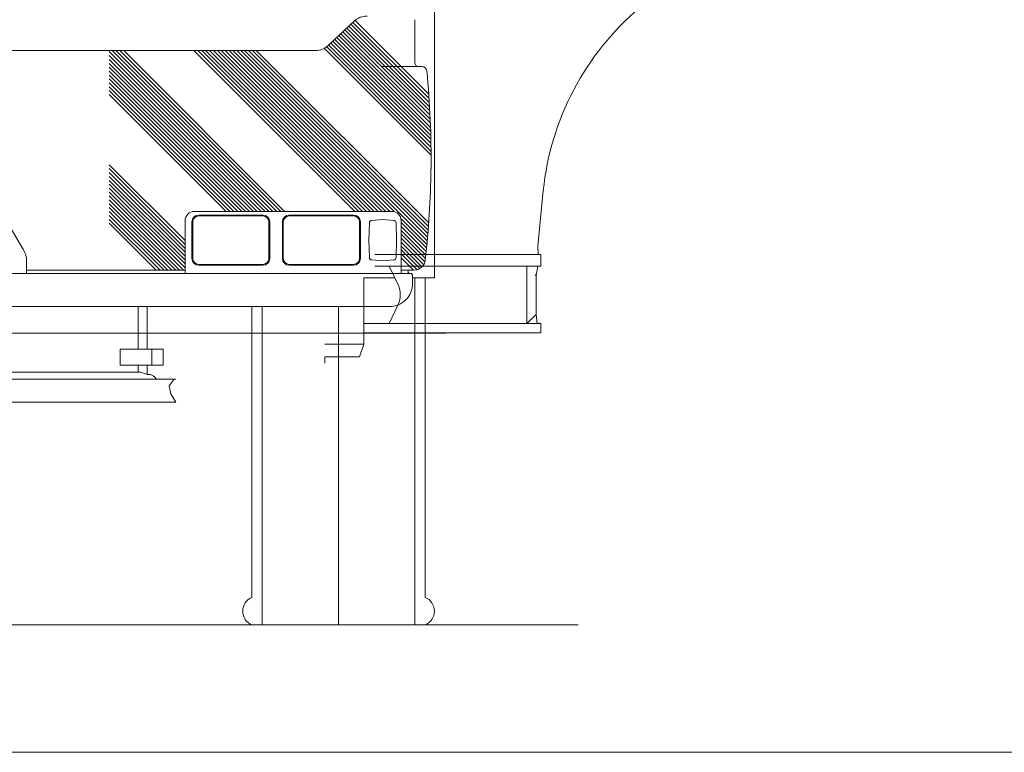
# Model space of a CAD drawing. Extents: x 6150 to 37180, y 3727 to 23870.
# Tile 6 of 27: x 12215 to 14358, y 4500 to 6094. Entities that reach past the tile are written whole.
import ezdxf

# ---------------------------------------------------------------- set-up
doc = ezdxf.new("R2010")
doc.units = 0
doc.header["$LTSCALE"] = 37.5
doc.header["$MEASUREMENT"] = 0
doc.linetypes.add('CENTER', pattern=[50.5, 30, -9, 2.5, -9])
doc.layers.add('10', color=216, linetype='Continuous')
doc.layers.add('11', color=251, linetype='Continuous')

# ---------------------------------------------------------------- blocks, each defined once
blk = doc.blocks.new('*G210')
at = {"layer": '11', "color": 251, "linetype": 'Continuous', "lineweight": 9}
for p, q in [((13342.2, 5600.9), (13354.5, 5722.3)), ((13343.6, 5582.7), (13342.2, 5600.9)), ((13348.7, 5582.7), (12987.7, 5582.7)), ((13320.5, 5582.7), (12987.7, 5582.7)), ((13307.1, 5582.7), (13320.5, 5582.7)), ((13320.5, 5582.7), (13343.6, 5582.7)), ((13348.7, 5557.7), (13348.7, 5582.7)), ((12987.7, 5557.7), (13348.7, 5557.7)), ((13019.3, 5557.7), (13318.7, 5557.7)), ((13038.5, 5516.8), (13019.3, 5557.7)), ((13318.7, 5557.7), (13318.7, 5432.6)), ((13318.7, 5432.6), (13318.7, 5557.7)), ((13342.6, 5557.7), (13318.7, 5557.7)), ((13338.7, 5537.7), (13342.6, 5557.7)), ((12963.9, 5532.6), (12963.9, 5412)), ((12963.9, 5532.1), (13031.3, 5532.1)), ((13336.7, 5539.7), (13338.7, 5537.7)), ((13338.7, 5537.7), (13338.7, 5452.6)), ((13018.9, 5432.6), (13038.5, 5474.4)), ((13338.7, 5452.6), (13318.7, 5432.6)), ((13318.7, 5432.6), (13338.7, 5452.6)), ((13338.7, 5452.6), (13341, 5432.6)), ((12963.9, 5432.6), (13348.7, 5432.6)), ((13318.7, 5432.6), (13018.9, 5432.6)), ((13046.7, 5432.6), (13029.5, 5432.6)), ((13320, 5432.6), (13318.7, 5432.6)), ((13337.1, 5432.6), (13320, 5432.6)), ((13341, 5432.6), (13337.1, 5432.6)), ((13348.7, 5432.6), (13348.7, 5412.6)), ((12963.9, 5412.6), (12963.9, 5398.1)), ((13341.7, 5412.6), (12963.9, 5412.6)), ((13348.7, 5412.6), (13341.7, 5412.6)), ((12963.9, 5387.7), (12878.9, 5387.7)), ((12963.9, 5387.7), (12954.3, 5360.6)), ((12963.9, 5398.1), (12963.9, 5387.7)), ((12954.3, 5360.6), (12878.9, 5360.6)), ((17110, 4500), (11535.3, 4500))]:
    blk.add_line(p, q, dxfattribs=at)
at = {"layer": '11', "color": 251, "linetype": 'CENTER', "lineweight": 9}
blk.add_line((12878.9, 5360.6), (12878.9, 5346.9), dxfattribs=at)
at = {"layer": '11', "color": 251, "linetype": 'Continuous', "lineweight": 9}
for centre, radius, start, end in [((13951.4, 5661.8), 600, 130.2436, 174.2135), ((12993.2, 5495.6), 50, -25.0935, 25.0995)]:
    blk.add_arc(centre, radius, start, end, dxfattribs=at)
blk = doc.blocks.new('*G216')
at = {"layer": '10', "color": 216, "linetype": 'Continuous', "lineweight": 9}
for p, q in [((13074.9996, 5532.07692), (13074.9996, 4777.0754)), ((13097.4996, 5532.07692), (13097.4996, 4837.0754)), ((12720.4976, 4977.0766), (12720.4976, 5469.89156)), ((12742.9976, 4777.0754), (12742.9976, 5469.89156)), ((12720.4976, 4837.0754), (12720.4976, 4977.0766)), ((13097.4996, 4777.0754), (12720.4976, 4777.0754))]:
    blk.add_line(p, q, dxfattribs=at)
at = {"layer": '10', "color": 216, "linetype": 'CENTER', "lineweight": 9}
blk.add_line((12908.9984, 4777.0754), (12908.9984, 5469.89156), dxfattribs=at)
at = {"layer": '10', "color": 216, "linetype": 'Continuous', "lineweight": 9}
for centre, radius, start, end in [((12733, 4807.0754), 32.50094, 112.62213, -112.62555), ((13084.9996, 4807.076), 32.50056, -67.38226, 67.37799)]:
    blk.add_arc(centre, radius, start, end, dxfattribs=at)
blk = doc.blocks.new('*G218')
at = {"layer": '10', "color": 216, "linetype": 'Continuous', "lineweight": 9}
for p, q in [((12472.4808, 5469.89156), (12472.4808, 5376.99968)), ((12492.0864, 5376.99968), (12492.0864, 5469.89156)), ((12526.9052, 5376.99968), (12433.4188, 5376.99968)), ((12433.4188, 5376.99968), (12433.4188, 5341.99968)), ((12502.3712, 5376.99968), (12502.3712, 5341.99968)), ((12526.9052, 5341.99968), (12526.9052, 5376.99968)), ((12433.4188, 5341.99968), (12526.9052, 5341.99968)), ((12472.4808, 5341.99968), (12472.4808, 5327.0046)), ((12492.0864, 5322.0046), (12492.0864, 5342.0046)), ((12472.4808, 5326.99968), (12137.502, 5326.99968)), ((12496.3748, 5322.0046), (12492.0864, 5322.0046)), ((12512.3536, 5312.16816), (12508.2668, 5316.70916)), ((10705.1052, 5311.91912), (12554.8964, 5311.91912)), ((12540.5024, 5297.02656), (12551.0092, 5311.91912)), ((12544.0536, 5279.56196), (12540.5024, 5297.02656)), ((12554.8964, 5261.91944), (12544.0536, 5279.56196)), ((11734.4636, 5261.91944), (12554.8964, 5261.91944))]:
    blk.add_line(p, q, dxfattribs=at)
at = {"layer": '10', "color": 216, "linetype": 'CENTER', "lineweight": 9}
blk.add_line((10162.5012, 5412), (13142.2444, 5412), dxfattribs=at)
at = {"layer": '10', "color": 216, "linetype": 'Continuous', "lineweight": 9}
for centre, radius, start, end in [((12472.7192, 5287.0058), 39.99968, 61.043762, 90.343391), ((12496.3748, 5306.00604), 15.99933, 41.98893, 90.001068)]:
    blk.add_arc(centre, radius, start, end, dxfattribs=at)
blk = doc.blocks.new('*G215')
at = {"color": 7, "linetype": 'Continuous', "lineweight": 9}
for name in ['*G216', '*G218']:
    blk.add_blockref(name, (0, 0), dxfattribs=at)
blk = doc.blocks.new('*G219')
at = {"layer": '10', "color": 216, "linetype": 'Continuous', "lineweight": 9}
for p, q in [((12981.0004, 5657.21944), (13005.0008, 5659.21924)), ((13005.0008, 5659.21924), (13028.93, 5657.14832)), ((12975.0008, 5614.21924), (12976.0004, 5652.21944)), ((13034.0008, 5652.14832), (13035.0008, 5614.21924)), ((12976.0004, 5576.21936), (12975.0008, 5614.21924)), ((13035.0008, 5614.21924), (13034.0008, 5576.21936)), ((13005.0008, 5569.21924), (12981.0004, 5571.21936)), ((13029.0008, 5571.21936), (13005.0008, 5569.21924))]:
    blk.add_line(p, q, dxfattribs=at)
for centre, radius, start, end in [((12981.0004, 5652.21944), 5, 90, 180), ((13028.93, 5652.14832), 5.0708, 0, 90), ((12981.0004, 5576.21936), 5, 180, -90), ((13029.0008, 5576.21936), 5, -90, 0)]:
    blk.add_arc(centre, radius, start, end, dxfattribs=at)
blk = doc.blocks.new('*G220')
at = {"layer": '10', "color": 216, "linetype": 'Continuous', "lineweight": 9}
for p, q in [((12801.6012, 5668.91924), (12941.4008, 5668.91924)), ((12801.6012, 5666.91944), (12941.4008, 5666.91944)), ((12786.6012, 5653.91924), (12786.6012, 5574.51924)), ((12788.6004, 5653.91924), (12788.6004, 5574.51924)), ((12954.4012, 5574.51924), (12954.4012, 5653.91924)), ((12956.4008, 5574.51924), (12956.4008, 5653.91924)), ((12941.4008, 5561.51936), (12801.6012, 5561.51936)), ((12941.4008, 5559.51924), (12801.6012, 5559.51924))]:
    blk.add_line(p, q, dxfattribs=at)
for centre, radius, start, end in [((12801.6012, 5653.91924), 15, 90, 180), ((12801.6012, 5653.91924), 13.00018, 90, 180), ((12941.4008, 5653.91924), 15, 0, 90), ((12941.4008, 5653.91924), 13.00049, 0, 90), ((12801.6012, 5574.51924), 15, 180, -90), ((12801.6012, 5574.51924), 13.00049, 180, -90), ((12941.4008, 5574.51924), 12.99988, -90, 0), ((12941.4008, 5574.51924), 15, -90, 0)]:
    blk.add_arc(centre, radius, start, end, dxfattribs=at)
blk = doc.blocks.new('*G221')
at = {"layer": '10', "color": 216, "linetype": 'Continuous', "lineweight": 9}
for p, q in [((12604.6004, 5668.91924), (12744.4, 5668.91924)), ((12604.6004, 5666.91944), (12744.4, 5666.91944)), ((12589.6004, 5653.91924), (12589.6004, 5574.51924)), ((12591.6004, 5653.91924), (12591.6004, 5574.51924)), ((12757.4008, 5574.51924), (12757.4008, 5653.91924)), ((12759.4, 5574.51924), (12759.4, 5653.91924)), ((12744.4, 5561.51936), (12604.6004, 5561.51936)), ((12744.4, 5559.51924), (12604.6004, 5559.51924))]:
    blk.add_line(p, q, dxfattribs=at)
for centre, radius, start, end in [((12604.6004, 5653.91924), 15, 90, 180), ((12604.6004, 5653.91924), 13.00018, 90, 180), ((12744.4, 5653.91924), 15, 0, 90), ((12744.4, 5653.91924), 13.00049, 0, 90), ((12604.6004, 5574.51924), 15, 180, -90), ((12604.6004, 5574.51924), 12.99988, 180, -90), ((12744.4, 5574.51924), 12.99988, -90, 0), ((12744.4, 5574.51924), 15, -90, 0)]:
    blk.add_arc(centre, radius, start, end, dxfattribs=at)
blk = doc.blocks.new('*G276')
at = {"layer": '10', "color": 216, "linetype": 'CENTER', "lineweight": 9}
blk.add_line((11630, 5469.89156), (11630, 5441.26972), dxfattribs=at)
blk = doc.blocks.new('*G277')
at = {"layer": '10', "color": 216, "linetype": 'Continuous', "lineweight": 9}
for p, q in [((11096.3, 7061.89116), (11096.3, 7067.00076)), ((11096.3, 7067.00076), (11141.9996, 7067.00076)), ((12120.0008, 7067.00076), (12163.7008, 7067.00076)), ((12163.7008, 7067.00076), (12163.7008, 7061.89116))]:
    blk.add_line(p, q, dxfattribs=at)
blk = doc.blocks.new('*G278')
at = {"layer": '10', "color": 216, "linetype": 'Continuous', "lineweight": 9}
for p, q in [((12149.6076, 7077.00356), (11004.0724, 7077.00356)), ((11004.0724, 7077.00356), (11004.0724, 7067.00356)), ((11141.9996, 7077.00356), (11047.5008, 7077.00356)), ((11081.9984, 7077.00356), (11081.9984, 7067.00356)), ((11004.0724, 7067.00356), (12192.486, 7067.00356)), ((11047.5008, 7067.00356), (11141.9996, 7067.00356))]:
    blk.add_line(p, q, dxfattribs=at)
blk = doc.blocks.new('*G279')
at = {"layer": '10', "color": 216, "linetype": 'Continuous', "lineweight": 9}
for p, q in [((12117.9996, 7077.00356), (12120.0008, 7077.00356)), ((12120.0008, 7077.00356), (12255.928, 7077.00356)), ((12178.002, 7077.00356), (12178.002, 7067.00356)), ((12255.928, 7077.00356), (12255.928, 7067.00356)), ((12255.928, 7067.00356), (12120.0008, 7067.00356))]:
    blk.add_line(p, q, dxfattribs=at)
at = {"layer": '10', "color": 216, "linetype": 'CENTER', "lineweight": 9}
blk.add_line((12215.928, 7067.00356), (12215.928, 7077.00356), dxfattribs=at)
blk = doc.blocks.new('*G275')
at = {"color": 7, "linetype": 'Continuous', "lineweight": 9}
for name in ['*G278', '*G279', '*G277', '*G276']:
    blk.add_blockref(name, (0, 0), dxfattribs=at)
blk = doc.blocks.new('*G282')
at = {"layer": '10', "color": 216, "linetype": 'Continuous', "lineweight": 9}
for p, q in [((13118.0012, 7059.89156), (13058.1368, 7059.89156)), ((13120.0008, 7061.89116), (13092.0004, 7061.89116)), ((13092.0004, 7061.89116), (13092.0004, 7059.89156)), ((13114.0008, 7059.89156), (13114.0008, 7060.89236)), ((13114.0008, 7060.89236), (13118.0012, 7060.89236)), ((13118.0012, 7060.89236), (13118.0012, 7049.89156)), ((13118.0012, 7060.89236), (13118.0012, 7049.89156)), ((13118.0012, 6961.85556), (13118.0012, 7059.89156)), ((13118.0012, 7049.89156), (13120.0008, 7049.89156)), ((13120.0008, 7049.89156), (13120.0008, 7061.89116)), ((13120.0008, 7049.89156), (13120.0008, 6961.85556)), ((13118.0012, 6448.97636), (13118.0012, 6957.89196)), ((13120.0008, 6957.89196), (13120.0008, 6458.86876)), ((13118.0012, 6458.97596), (13120.0008, 6458.97596)), ((13118.0012, 6447.97516), (13118.0012, 6458.97596)), ((13118.0012, 6447.86796), (13118.0012, 6458.86876)), ((13120.0008, 6458.97596), (13120.0008, 6446.97676)), ((13070.002, 6448.97636), (13118.0012, 6448.97636)), ((13070.002, 6436.83996), (13118.0012, 6436.83996)), ((13092.0004, 6446.97676), (13092.0004, 6448.97636)), ((13120.0008, 6446.97676), (13092.0004, 6446.97676)), ((13114.0008, 6448.97636), (13114.0008, 6447.97516)), ((13114.0008, 6447.97516), (13118.0012, 6447.97516)), ((13118.0012, 6436.83996), (13118.0012, 6243.06076)), ((13118.0012, 6238.26956), (13118.0012, 5532.07692)), ((13118.0012, 5532.07692), (13070.002, 5532.07692))]:
    blk.add_line(p, q, dxfattribs=at)
blk = doc.blocks.new('*G280')
at = {"color": 7, "linetype": 'Continuous', "lineweight": 9}
blk.add_blockref('*G282', (0, 0), dxfattribs=at)
blk = doc.blocks.new('*G292')
at = {"layer": '10', "color": 216, "linetype": 'Continuous', "lineweight": 9}
blk.add_line((9830.0008, 4777.0754), (13430.0008, 4777.0754), dxfattribs=at)
blk = doc.blocks.new('*G293')
at = {"layer": '10', "color": 216, "linetype": 'Continuous', "lineweight": 9}
for p, q in [((12940.2768, 6088.08836), (13105.4804, 5922.885)), ((13105.036, 5931.81508), (12944.9044, 6091.94676)), ((13107.7032, 5878.23536), (12918.3796, 6067.55996)), ((12922.7584, 6071.66556), (13107.2592, 5887.16512)), ((13106.8148, 5896.09516), (12927.138, 6075.77156)), ((12931.518, 6079.87676), (13106.3704, 5905.0252)), ((13105.9248, 5913.95496), (12935.898, 6083.98276)), ((13109.5272, 5825.501), (12892.1016, 6042.92596)), ((12896.4816, 6047.03156), (13109.3636, 5834.14904)), ((13109.2012, 5842.79712), (12900.8612, 6051.13716)), ((12905.24, 6055.24276), (13109.0376, 5851.44552)), ((13108.5932, 5860.37524), (12909.62, 6059.34876)), ((12913.9996, 6063.45436), (13108.1488, 5869.30532)), ((12877.5936, 6031.97756), (13110.0152, 5799.55616)), ((13109.852, 5808.20452), (12882.7948, 6035.26196)), ((12887.7216, 6038.81996), (13109.6896, 5816.8526))]:
    blk.add_line(p, q, dxfattribs=at)
blk = doc.blocks.new('*G295')
at = {"layer": '10', "color": 216, "linetype": 'Continuous', "lineweight": 9}
for p, q in [((12575.0008, 5613.3214), (12410.0116, 5778.31044)), ((12410.0116, 5769.825), (12575.0008, 5604.836)), ((12575.0008, 5596.35088), (12410.0116, 5761.33992)), ((12410.0116, 5752.85448), (12575.0008, 5587.86548)), ((12575.0008, 5579.38008), (12410.0116, 5744.3694)), ((12410.0116, 5735.88396), (12575.0008, 5570.89496)), ((12575.0008, 5562.40956), (12410.0116, 5727.39888)), ((12410.0116, 5718.91344), (12575.0008, 5553.92444)), ((12571.548, 5548.89208), (12410.0116, 5710.42804)), ((12410.0116, 5701.94292), (12563.0628, 5548.89208)), ((12554.5772, 5548.89208), (12410.0116, 5693.45752)), ((12410.0116, 5684.9724), (12546.092, 5548.89208)), ((12537.6068, 5548.89208), (12410.0116, 5676.487)), ((12410.0116, 5668.00188), (12529.122, 5548.89208)), ((12520.636, 5548.89208), (12410.0116, 5659.51648)), ((12410.0116, 5651.03108), (12512.1512, 5548.89208))]:
    blk.add_line(p, q, dxfattribs=at)
blk = doc.blocks.new('*G299')
at = {"layer": '10', "color": 216, "linetype": 'Continuous', "lineweight": 9}
for p, q in [((12757.5032, 5676.89196), (12410.0116, 6024.38356)), ((12415.9888, 6026.89196), (12765.9896, 5676.89196)), ((12774.4748, 5676.89196), (12424.474, 6026.89196)), ((12432.9592, 6026.89196), (12782.9596, 5676.89196)), ((12791.4448, 5676.89196), (12441.4448, 6026.89196)), ((12410.0116, 6015.89836), (12749.018, 5676.89196)), ((12740.5328, 5676.89196), (12410.0116, 6007.41276)), ((12410.0116, 5998.92796), (12732.048, 5676.89196)), ((12723.5628, 5676.89196), (12410.0116, 5990.44236)), ((12410.0116, 5981.95716), (12715.0776, 5676.89196)), ((12706.5924, 5676.89196), (12410.0116, 5973.47196)), ((12410.0116, 5964.98676), (12698.1064, 5676.89196)), ((12689.6212, 5676.89196), (12410.0116, 5956.50136)), ((12410.0116, 5948.01592), (12681.136, 5676.89196)), ((12672.6508, 5676.89196), (12410.0116, 5939.53084)), ((12410.0116, 5931.0454), (12664.1656, 5676.89196))]:
    blk.add_line(p, q, dxfattribs=at)
blk = doc.blocks.new('*G300')
at = {"layer": '10', "color": 216, "linetype": 'Continuous', "lineweight": 9}
for p, q in [((12594.18, 6026.89196), (12944.1804, 5676.89196)), ((12952.6656, 5676.89196), (12602.6648, 6026.89196)), ((12611.15, 6026.89196), (12961.1508, 5676.89196)), ((12969.6356, 5676.89196), (12619.6352, 6026.89196)), ((12628.1208, 6026.89196), (12978.1208, 5676.89196)), ((12986.606, 5676.89196), (12636.606, 6026.89196)), ((12645.0912, 6026.89196), (12995.0912, 5676.89196)), ((13003.5776, 5676.89196), (12653.5768, 6026.89196)), ((12662.062, 6026.89196), (13012.0624, 5676.89196)), ((13020.5476, 5676.89196), (12670.5476, 6026.89196)), ((12679.0328, 6026.89196), (13029.5588, 5676.36584)), ((13101.5036, 5612.90636), (12687.518, 6026.89196)), ((12696.0028, 6026.89196), (13102.2224, 5620.6734)), ((13102.94, 5628.44072), (12704.488, 6026.89196)), ((12712.9744, 6026.89196), (13103.658, 5636.20808)), ((13104.3756, 5643.97512), (12721.4596, 6026.89196)), ((12729.9444, 6026.89196), (13105.0936, 5651.74244)), ((13044.4748, 5661.44976), (13100.7856, 5605.13904)), ((13100.068, 5597.372), (13045.0008, 5652.43824)), ((13045.0008, 5643.95284), (13099.35, 5589.60468)), ((13098.6312, 5581.83736), (13045.0008, 5635.46772)), ((13045.0008, 5626.98232), (13097.9132, 5574.07032)), ((13096.7476, 5566.75068), (13045.0008, 5618.4972)), ((13045.0008, 5610.0118), (13094.134, 5560.87908)), ((13090.3888, 5556.13912), (13045.0008, 5601.52668)), ((13045.0008, 5593.04128), (13085.61, 5552.43212)), ((13079.692, 5549.86528), (13045.0008, 5584.55584)), ((13045.0008, 5576.07076), (13072.1956, 5548.87652))]:
    blk.add_line(p, q, dxfattribs=at)
blk = doc.blocks.new('*G213')
at = {"layer": '10', "color": 216, "linetype": 'Continuous', "lineweight": 9}
for p, q in [((12943.5, 6091.1), (12886.5, 6037.7)), ((13075, 5999.9), (13075, 6093.9)), ((12859.2, 6026.9), (10400.8, 6026.9)), ((13003, 5991.9), (13090.9, 5991.9)), ((13084.5, 5991.9), (13083, 5991.9)), ((12223.3, 5593.5), (12179.8, 5667.3)), ((12575, 5541.9), (12575, 5656.9)), ((12595, 5676.9), (13025, 5676.9)), ((13045, 5656.9), (13045, 5541.9)), ((12230, 5541.9), (12230, 5568.5)), ((13065, 5541.9), (10195, 5541.9)), ((12230, 5548.9), (12575, 5548.9)), ((13072.8, 5548.9), (13045, 5548.9)), ((13063.5, 5548.9), (13067.7, 5548.9)), ((13065, 5541.9), (13063.5, 5541.9)), ((13070, 5519.9), (13070, 5536.9)), ((10240, 5469.9), (13020, 5469.9))]:
    blk.add_line(p, q, dxfattribs=at)
for centre, radius, start, end in [((12970.8, 6061.9), 40, 90, 133.1475), ((12859.2, 6066.9), 40, -90, -46.8454), ((13083, 5999.9), 8, 180, -90), ((13090.9, 5981.9), 10, 5.5235, 90.0001), ((11122.9, 5791.6), 1987.3, -0.6394, 5.5237), ((11205.5, 5788.7), 1904.6, -6.5597, -0.58), ((12595, 5656.9), 20, 90, -179.9982), ((13025, 5656.9), 20, 0, 90), ((12180, 5568.5), 50, 0, 29.9985), ((13072.8, 5573.9), 25, -90, -6.431), ((13063.5, 5545.4), 3.5, 90, -90), ((13065, 5536.9), 5, 0, 90), ((13020, 5519.9), 50, -90, 0.0014)]:
    blk.add_arc(centre, radius, start, end, dxfattribs=at)
at = {"color": 7, "linetype": 'Continuous', "lineweight": 9}
for name in ['*G275', '*G280', '*G293', '*G299', '*G300', '*G295', '*G221', '*G220', '*G219', '*G215', '*G292']:
    blk.add_blockref(name, (0, 0), dxfattribs=at)

msp = doc.modelspace()

# ---------------------------------------------------------------- block references
at = {"color": 7, "linetype": 'Continuous', "lineweight": 9}
for name in ['*G213', '*G210']:
    msp.add_blockref(name, (0, 0), dxfattribs=at)

doc.saveas('drawing.dxf')
